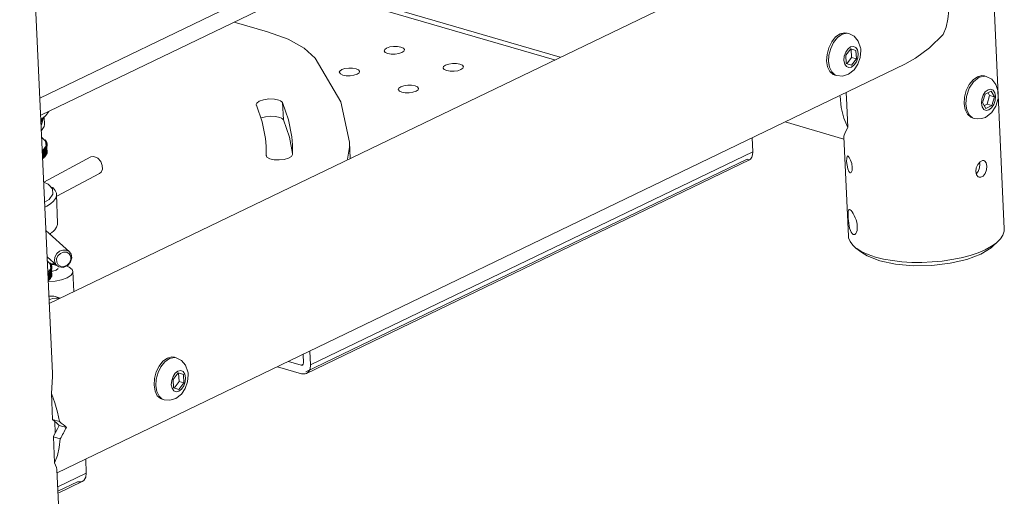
# Model space of a CAD drawing. Header units: millimetres. Extents: x 3925 to 5043, y -86 to 778.
# Tile 149 of 157: x 4901 to 4980, y 424 to 462. Entities that reach past the tile are written whole.
import ezdxf

# ---------------------------------------------------------------- set-up
doc = ezdxf.new("R2010")
doc.units = ezdxf.units.MM
doc.header["$LTSCALE"] = 46.255
doc.layers.add('140-154101-0DXF_CONTINUOUS_LINE', color=7, linetype='CONTINUOUS')

msp = doc.modelspace()

# ---------------------------------------------------------------- linework, layer by layer
at = {"layer": '140-154101-0DXF_CONTINUOUS_LINE', "color": 7, "linetype": 'Continuous', "lineweight": 0}
for p, q in [((4975.3264, 547.7462), (4980.0541, 445.0215)), ((4903.8161, 433.4568), (4901.185, 490.6264)), ((4902.8016, 455.5012), (4947.7666, 477.1674)), ((4947.8303, 475.7824), (4902.8653, 454.1161)), ((4903.5584, 439.0575), (4966.6709, 469.468)), ((4944.4856, 458.7781), (4924.5653, 464.5722)), ((4944.0276, 458.5574), (4924.1073, 464.3515)), ((4921.0433, 460.7985), (4918.3558, 461.5801)), ((4966.6933, 460.343), (4967.0646, 460.6032)), ((4967.2511, 460.7288), (4966.8931, 460.6377)), ((4967.0646, 460.6032), (4967.4637, 460.6834)), ((4967.4562, 460.7018), (4967.2511, 460.7288)), ((4967.6075, 460.6582), (4967.4563, 460.7021)), ((4967.4637, 460.6834), (4967.6075, 460.6582)), ((4966.3704, 459.9351), (4966.6933, 460.343)), ((4967.7496, 459.4517), (4967.3568, 458.9219)), ((4968.1732, 459.3152), (4967.7496, 459.4517)), ((4967.7951, 459.4252), (4967.8258, 458.7588)), ((4968.1732, 459.3152), (4968.2038, 458.6489)), ((4968.2929, 459.3517), (4968.3518, 459.0607)), ((4968.3518, 459.0607), (4968.3221, 458.7287)), ((4968.5643, 459.2934), (4968.515, 458.7329)), ((4965.8579, 458.9991), (4965.8246, 458.4711)), ((4965.8246, 458.4711), (4965.904, 457.9973)), ((4965.9758, 458.4271), (4966.0068, 458.9415)), ((4965.9758, 458.4271), (4966.0518, 457.9643)), ((4967.3875, 458.2555), (4967.3568, 458.9219)), ((4967.3875, 458.2555), (4967.811, 458.119)), ((4967.8258, 458.7588), (4967.4329, 458.2289)), ((4967.811, 458.119), (4968.2038, 458.6489)), ((4967.8258, 458.7588), (4968.2038, 458.6489)), ((4968.515, 458.7329), (4968.3291, 458.2046)), ((4904.1831, 425.4831), (4972.0969, 458.2071)), ((4965.904, 457.9973), (4966.087, 457.6259)), ((4968.3291, 458.2046), (4968.019, 457.7479)), ((4966.63, 457.2974), (4966.4788, 457.3414)), ((4977.8988, 457.2102), (4977.5482, 456.9598)), ((4977.597, 456.8086), (4978.0501, 457.1662)), ((4978.2568, 457.3013), (4977.8988, 457.2102)), ((4978.5157, 457.2513), (4978.0501, 457.1662)), ((4978.4619, 457.2743), (4978.2568, 457.3013)), ((4978.6132, 457.2307), (4978.462, 457.2746)), ((4978.6132, 457.2307), (4978.5157, 457.2513)), ((4967.386, 455.9372), (4967.3874, 455.8977)), ((4978.5238, 455.8214), (4978.9951, 456.0485)), ((4978.7488, 456.1658), (4978.9715, 456.2096)), ((4978.7558, 455.9132), (4978.8793, 455.6949)), ((4979.2573, 455.585), (4978.9951, 456.0485)), ((4979.3852, 456.5815), (4979.5445, 456.1021)), ((4979.5439, 456.1054), (4979.5496, 455.4641)), ((4922.7201, 453.7639), (4922.2418, 455.1312)), ((4922.3055, 453.7461), (4922.2418, 455.1312)), ((4967.417, 455.5033), (4967.526, 453.133)), ((4976.8636, 455.5716), (4976.8303, 455.0436)), ((4976.9804, 455.0283), (4977.0323, 455.6227)), ((4978.5238, 455.8214), (4978.3147, 455.1308)), ((4978.3147, 455.1308), (4978.5769, 454.6672)), ((4978.8793, 455.6949), (4978.6702, 455.0043)), ((4978.8793, 455.6949), (4979.2573, 455.585)), ((4979.0482, 454.8943), (4979.2573, 455.585)), ((4979.5496, 455.4641), (4979.3691, 454.8489)), ((4903.5105, 454.427), (4903.2699, 454.0897)), ((4920.1325, 454.9764), (4920.1351, 454.9188)), ((4920.1338, 454.9765), (4920.1459, 454.9193)), ((4920.1459, 454.9193), (4920.608, 453.5982)), ((4976.8303, 455.0436), (4976.9097, 454.5698)), ((4976.9097, 454.5698), (4977.0927, 454.1984)), ((4977.0611, 454.5253), (4976.9804, 455.0283)), ((4978.6702, 455.0043), (4978.4627, 454.9043)), ((4979.0482, 454.8943), (4978.5769, 454.6672)), ((4978.6702, 455.0043), (4979.0482, 454.8943)), ((4979.0412, 454.7192), (4978.8232, 454.5499)), ((4979.3691, 454.8489), (4979.0247, 454.3204)), ((4903.2275, 454.0445), (4902.8805, 453.787)), ((4903.1533, 453.9615), (4902.8821, 453.7517)), ((4902.9869, 453.8328), (4902.9241, 453.5597)), ((4903.1482, 453.9613), (4903.1701, 453.3925)), ((4903.2699, 454.0897), (4903.2275, 454.0445)), ((4922.3055, 453.7461), (4922.7838, 452.3789)), ((4967.2098, 452.2159), (4962.5038, 453.5847)), ((4967.526, 453.133), (4967.2099, 453.8796)), ((4977.6357, 453.8699), (4977.4845, 453.9139)), ((4903.2532, 452.0527), (4902.9553, 452.3527)), ((4903.2428, 452.1176), (4903.2238, 452.1401)), ((4903.2484, 452.0948), (4903.2733, 452.0777)), ((4903.299, 451.6804), (4903.2532, 452.0527)), ((4903.2734, 452.0777), (4903.2564, 452.1005)), ((4903.275, 452.0546), (4903.3002, 452.0373)), ((4903.3106, 452.0197), (4903.2853, 452.0374)), ((4903.3003, 452.0372), (4903.2854, 452.0603)), ((4903.298, 452.0141), (4903.3233, 451.9964)), ((4903.3322, 451.9786), (4903.3066, 451.9966)), ((4903.3234, 451.9963), (4903.3107, 452.0197)), ((4903.3172, 451.9731), (4903.3427, 451.955)), ((4903.3242, 451.9555), (4903.3172, 451.9731)), ((4903.3499, 451.9371), (4903.3242, 451.9555)), ((4903.3427, 451.955), (4903.3322, 451.9786)), ((4903.3381, 451.914), (4903.3326, 451.9318)), ((4903.3326, 451.9317), (4903.3583, 451.9134)), ((4903.3583, 451.9134), (4903.3499, 451.9371)), ((4922.7838, 452.3789), (4923.0405, 451.0464)), ((4927.5984, 451.9596), (4927.6577, 450.6697)), ((4959.902, 451.1952), (4959.8509, 452.3064)), ((4967.2022, 452.3809), (4967.5673, 444.4468)), ((4902.9959, 451.2807), (4903.0446, 451.311)), ((4903.0201, 451.2239), (4903.0434, 451.1998)), ((4903.0434, 451.1998), (4903.0711, 451.2224)), ((4903.0434, 451.1998), (4903.0634, 450.6813)), ((4903.0446, 451.311), (4903.299, 451.6804)), ((4903.0478, 451.2465), (4903.0677, 451.2635)), ((4903.0711, 451.2224), (4903.0478, 451.2465)), ((4903.0677, 451.2634), (4903.0913, 451.2397)), ((4903.0677, 451.2634), (4903.0892, 450.704)), ((4903.0711, 451.2224), (4903.0911, 450.7039)), ((4903.0913, 451.2397), (4903.1171, 451.2626)), ((4903.0913, 451.2397), (4903.1113, 450.7212)), ((4903.0933, 451.2863), (4903.1118, 451.3036)), ((4903.117, 451.2626), (4903.0933, 451.2864)), ((4903.1117, 451.3035), (4903.1358, 451.2801)), ((4903.1117, 451.3035), (4903.1133, 451.2625)), ((4903.1171, 451.2626), (4903.137, 450.7441)), ((4903.1354, 451.3267), (4903.1524, 451.3442)), ((4903.1594, 451.3033), (4903.1354, 451.3267)), ((4903.1358, 451.2801), (4903.1595, 451.3033)), ((4903.1358, 451.2801), (4903.1557, 450.7616)), ((4903.1523, 451.3441), (4903.1766, 451.321)), ((4903.1523, 451.3441), (4903.1539, 451.3031)), ((4903.1595, 451.3033), (4903.1794, 450.7848)), ((4903.174, 451.3675), (4903.1894, 451.3851)), ((4903.1983, 451.3444), (4903.174, 451.3675)), ((4903.1766, 451.321), (4903.1966, 450.8025)), ((4903.1767, 451.321), (4903.1983, 451.3444)), ((4903.1893, 451.3851), (4903.214, 451.3623)), ((4903.1893, 451.3851), (4903.1909, 451.3442)), ((4903.1983, 451.3444), (4903.2183, 450.826)), ((4903.2089, 451.4087), (4903.2228, 451.4264)), ((4903.2336, 451.3859), (4903.2089, 451.4087)), ((4903.214, 451.3623), (4903.2336, 451.386)), ((4903.214, 451.3623), (4903.2339, 450.8438)), ((4903.2228, 451.4264), (4903.2476, 451.404)), ((4903.2228, 451.4264), (4903.2243, 451.3856)), ((4903.2336, 451.386), (4903.2536, 450.8675)), ((4903.2403, 451.4502), (4903.2526, 451.4681)), ((4903.2651, 451.4278), (4903.2403, 451.4502)), ((4903.2476, 451.404), (4903.2676, 450.8855)), ((4903.2477, 451.404), (4903.2652, 451.4278)), ((4903.2525, 451.468), (4903.2776, 451.4459)), ((4903.2525, 451.468), (4903.2541, 451.4274)), ((4903.2652, 451.4278), (4903.2852, 450.9093)), ((4903.2679, 451.492), (4903.2787, 451.51)), ((4903.2931, 451.4699), (4903.2679, 451.492)), ((4903.2776, 451.4459), (4903.2976, 450.9274)), ((4903.2777, 451.4459), (4903.2931, 451.4699)), ((4903.2786, 451.5099), (4903.3039, 451.4882)), ((4903.2786, 451.5099), (4903.2802, 451.4694)), ((4903.2919, 451.534), (4903.301, 451.5521)), ((4903.3172, 451.5123), (4903.2919, 451.534)), ((4903.2931, 451.4699), (4903.3131, 450.9514)), ((4903.301, 451.552), (4903.3265, 451.5306)), ((4903.301, 451.552), (4903.3026, 451.5117)), ((4903.3039, 451.4882), (4903.3239, 450.9697)), ((4903.304, 451.4882), (4903.3173, 451.5123)), ((4903.3122, 451.5762), (4903.3197, 451.5943)), ((4903.3377, 451.5548), (4903.3122, 451.5762)), ((4903.3173, 451.5123), (4903.3372, 450.9938)), ((4903.3197, 451.5943), (4903.3453, 451.5732)), ((4903.3197, 451.5943), (4903.3212, 451.5542)), ((4903.3265, 451.5306), (4903.3377, 451.5548)), ((4903.3265, 451.5306), (4903.3288, 451.4713)), ((4903.3287, 451.6185), (4903.3346, 451.6367)), ((4903.3543, 451.5975), (4903.3287, 451.6185)), ((4903.3346, 451.6366), (4903.3603, 451.6159)), ((4903.3346, 451.6366), (4903.3361, 451.5968)), ((4903.3377, 451.5548), (4903.3577, 451.0363)), ((4903.3638, 451.8953), (4903.3381, 451.914)), ((4903.3414, 451.6609), (4903.3457, 451.6791)), ((4903.3671, 451.6402), (4903.3414, 451.6609)), ((4903.3443, 451.8901), (4903.3701, 451.8714)), ((4903.3481, 451.8722), (4903.3443, 451.8901)), ((4903.3453, 451.5732), (4903.3543, 451.5975)), ((4903.3453, 451.5732), (4903.3476, 451.5134)), ((4903.3457, 451.6791), (4903.3715, 451.6587)), ((4903.3457, 451.6791), (4903.3472, 451.6394)), ((4903.374, 451.8532), (4903.3481, 451.8722)), ((4903.3503, 451.7033), (4903.353, 451.7215)), ((4903.3762, 451.683), (4903.3504, 451.7034)), ((4903.3522, 451.8482), (4903.378, 451.8292)), ((4903.3544, 451.8302), (4903.3522, 451.8482)), ((4903.353, 451.7215), (4903.3789, 451.7014)), ((4903.353, 451.7215), (4903.3545, 451.6821)), ((4903.3543, 451.5975), (4903.3743, 451.079)), ((4903.3803, 451.8109), (4903.3544, 451.8302)), ((4903.3555, 451.7457), (4903.3565, 451.7639)), ((4903.3814, 451.7257), (4903.3555, 451.7458)), ((4903.3563, 451.8061), (4903.3821, 451.7867)), ((4903.3563, 451.8061), (4903.3577, 451.7674)), ((4903.3568, 451.788), (4903.3563, 451.8061)), ((4903.3565, 451.7638), (4903.3824, 451.7441)), ((4903.3565, 451.7638), (4903.358, 451.7248)), ((4903.3827, 451.7683), (4903.3568, 451.7881)), ((4903.3603, 451.6159), (4903.3672, 451.6402)), ((4903.3603, 451.6159), (4903.3626, 451.5558)), ((4903.3701, 451.8714), (4903.3639, 451.8953)), ((4903.3672, 451.6402), (4903.3688, 451.598)), ((4903.3715, 451.6586), (4903.3762, 451.683)), ((4903.3781, 451.8291), (4903.374, 451.8532)), ((4903.3762, 451.683), (4903.3778, 451.6406)), ((4903.3789, 451.7014), (4903.3814, 451.7257)), ((4903.3822, 451.7867), (4903.3803, 451.8109)), ((4903.3814, 451.7257), (4903.383, 451.6832)), ((4903.3825, 451.7441), (4903.3828, 451.7684)), ((4903.3828, 451.7684), (4903.3844, 451.7258)), ((4920.9148, 451.652), (4920.9179, 450.9124)), ((4923.0408, 450.9842), (4923.0375, 451.7497)), ((4924.4825, 434.1284), (4959.902, 451.1952)), ((4903.0634, 450.6813), (4903.0417, 450.6644)), ((4903.0911, 450.7039), (4903.0634, 450.6813)), ((4903.1113, 450.7212), (4903.0892, 450.704)), ((4903.137, 450.7441), (4903.1113, 450.7212)), ((4906.8709, 450.7794), (4903.1197, 448.7712)), ((4903.1557, 450.7616), (4903.1333, 450.7441)), ((4903.1794, 450.7848), (4903.1557, 450.7616)), ((4903.1966, 450.8025), (4903.1739, 450.7846)), ((4903.2183, 450.826), (4903.1966, 450.8025)), ((4903.2339, 450.8438), (4903.2109, 450.8256)), ((4903.2536, 450.8675), (4903.2339, 450.8438)), ((4903.2676, 450.8855), (4903.2443, 450.8669)), ((4903.2852, 450.9093), (4903.2676, 450.8855)), ((4903.3131, 450.9514), (4903.2976, 450.9274)), ((4903.3372, 450.9938), (4903.3239, 450.9697)), ((4903.3577, 451.0363), (4903.3465, 451.0121)), ((4903.3743, 451.079), (4903.3653, 451.0547)), ((4906.8709, 450.7794), (4907.118, 450.8243)), ((4920.9179, 450.9124), (4920.9185, 450.8995)), ((4920.9523, 450.8363), (4920.9494, 450.9009)), ((4959.4436, 450.6147), (4924.0955, 433.5823)), ((4924.1605, 433.4475), (4959.6551, 450.5505)), ((4959.5528, 450.5483), (4959.4436, 450.6147)), ((4959.7106, 450.6067), (4959.6551, 450.5505)), ((4959.7106, 450.6067), (4959.822, 450.763)), ((4967.454, 450.1262), (4967.4256, 450.4269)), ((4977.9247, 450.1877), (4978.1092, 450.3945)), ((4978.1092, 450.3945), (4978.3087, 450.4907)), ((4978.3087, 450.4907), (4978.4239, 450.4854)), ((4967.8351, 450.2471), (4967.877, 449.9487)), ((4977.8068, 449.429), (4977.9615, 449.6298)), ((4977.9615, 449.6298), (4978.0626, 449.9156)), ((4978.0881, 450.214), (4978.0623, 450.342)), ((4978.0626, 449.9156), (4978.0881, 450.214)), ((4907.5789, 449.457), (4904.1656, 447.6297)), ((4904.1368, 447.7785), (4904.2255, 445.4753)), ((4905.1669, 443.1884), (4903.2896, 444.8972)), ((4903.6153, 444.6008), (4903.6351, 444.6125)), ((4903.6351, 444.6125), (4903.6826, 444.654)), ((4968.6419, 443.127), (4968.1693, 443.4891)), ((4979.1053, 443.6086), (4979.5426, 444.0125)), ((4904.1571, 442.0791), (4903.3871, 442.7801)), ((4904.1492, 442.362), (4904.1423, 442.6151)), ((4905.1669, 443.1884), (4905.305, 442.9937)), ((4905.3551, 442.7098), (4905.2645, 442.3814)), ((4905.305, 442.9937), (4905.3551, 442.7098)), ((4968.6427, 443.1272), (4969.0742, 442.8547)), ((4969.0742, 442.8547), (4970.0767, 442.463)), ((4969.7289, 442.7673), (4969.1473, 442.9635)), ((4969.7289, 442.7673), (4970.3803, 442.6048)), ((4903.6317, 442.218), (4903.4023, 442.4491)), ((4903.4504, 441.5158), (4903.6775, 441.8457)), ((4903.6214, 442.2829), (4903.6023, 442.3054)), ((4903.6775, 441.8457), (4903.6317, 442.218)), ((4903.6519, 442.243), (4903.635, 442.2658)), ((4903.6639, 442.2256), (4903.6388, 442.243)), ((4903.6465, 441.6573), (4903.6572, 441.6753)), ((4903.6536, 442.2199), (4903.6788, 442.2026)), ((4903.6572, 441.6752), (4903.6825, 441.6535)), ((4903.6572, 441.6752), (4903.6588, 441.6347)), ((4903.6892, 442.185), (4903.6638, 442.2027)), ((4903.6788, 442.2025), (4903.664, 442.2256)), ((4903.6705, 441.6993), (4903.6796, 441.7174)), ((4903.6958, 441.6776), (4903.6705, 441.6993)), ((4903.6765, 442.1794), (4903.7019, 442.1617)), ((4903.6796, 441.7173), (4903.7051, 441.6959)), ((4903.6796, 441.7173), (4903.6811, 441.677)), ((4903.6798, 442.1759), (4903.8972, 442.1621)), ((4903.6825, 441.6535), (4903.6958, 441.6776)), ((4903.7107, 442.1439), (4903.6852, 442.1619)), ((4903.7019, 442.1616), (4903.6892, 442.185)), ((4903.6893, 442.2362), (4904.0013, 442.221)), ((4903.6907, 441.7415), (4903.6983, 441.7596)), ((4903.7162, 441.7201), (4903.6907, 441.7415)), ((4903.6957, 442.1384), (4903.7213, 442.1204)), ((4903.7028, 442.1208), (4903.6957, 442.1384)), ((4903.6958, 441.6776), (4903.7158, 441.1591)), ((4903.6982, 441.7596), (4903.7239, 441.7385)), ((4903.6982, 441.7596), (4903.6998, 441.7195)), ((4903.7285, 442.1024), (4903.7028, 442.1208)), ((4903.7051, 441.6959), (4903.7163, 441.7201)), ((4903.7051, 441.6959), (4903.7074, 441.6366)), ((4903.7072, 441.7838), (4903.7131, 441.802)), ((4903.7329, 441.7628), (4903.7072, 441.7839)), ((4903.7213, 442.1203), (4903.7107, 442.1439)), ((4903.7112, 442.0971), (4903.7368, 442.0787)), ((4903.7166, 442.0793), (4903.7112, 442.0971)), ((4903.7131, 441.802), (4903.7389, 441.7812)), ((4903.7131, 441.802), (4903.7147, 441.7621)), ((4903.7163, 441.7201), (4903.7362, 441.2016)), ((4903.7424, 442.0606), (4903.7166, 442.0793)), ((4903.72, 441.8262), (4903.7243, 441.8444)), ((4903.7457, 441.8055), (4903.72, 441.8262)), ((4903.7267, 442.0375), (4903.7228, 442.0555)), ((4903.7229, 442.0554), (4903.7486, 442.0367)), ((4903.7239, 441.7385), (4903.7329, 441.7628)), ((4903.7239, 441.7385), (4903.7262, 441.6787)), ((4903.7242, 441.8444), (4903.7501, 441.824)), ((4903.7242, 441.8444), (4903.7258, 441.8047)), ((4903.7525, 442.0185), (4903.7267, 442.0375)), ((4903.7369, 442.0787), (4903.7285, 442.1024)), ((4903.7289, 441.8687), (4903.7316, 441.8868)), ((4903.7547, 441.8483), (4903.7289, 441.8687)), ((4903.7329, 441.9955), (4903.7307, 442.0136)), ((4903.7307, 442.0135), (4903.7566, 441.9945)), ((4903.7316, 441.8868), (4903.7574, 441.8667)), ((4903.7316, 441.8868), (4903.7331, 441.8474)), ((4903.7588, 441.9762), (4903.7329, 441.9955)), ((4903.7329, 441.7628), (4903.7529, 441.2443)), ((4903.7341, 441.911), (4903.7351, 441.9292)), ((4903.7599, 441.891), (4903.7341, 441.9111)), ((4903.7348, 441.9714), (4903.7607, 441.952)), ((4903.7348, 441.9714), (4903.7363, 441.9327)), ((4903.7354, 441.9534), (4903.7348, 441.9714)), ((4903.7351, 441.9291), (4903.761, 441.9094)), ((4903.7351, 441.9291), (4903.7366, 441.8901)), ((4903.7613, 441.9337), (4903.7354, 441.9534)), ((4903.7389, 441.7812), (4903.7457, 441.8055)), ((4903.7389, 441.7812), (4903.7412, 441.7211)), ((4903.7487, 442.0367), (4903.7424, 442.0606)), ((4903.7457, 441.8055), (4903.7474, 441.7633)), ((4903.7501, 441.824), (4903.7548, 441.8483)), ((4903.7566, 441.9945), (4903.7526, 442.0185)), ((4903.7548, 441.8483), (4903.7564, 441.8059)), ((4903.7575, 441.8667), (4903.76, 441.891)), ((4903.7607, 441.952), (4903.7589, 441.9762)), ((4903.76, 441.891), (4903.7616, 441.8485)), ((4903.761, 441.9094), (4903.7613, 441.9337)), ((4903.7613, 441.9337), (4903.763, 441.8911)), ((4904.1155, 441.7299), (4903.8422, 441.6429)), ((4903.8972, 442.1621), (4904.1442, 442.0909)), ((4904.2737, 441.8514), (4904.1155, 441.7299)), ((4904.2633, 442.1534), (4904.1492, 442.362)), ((4905.0283, 442.0993), (4904.6761, 441.9405)), ((4904.9242, 442.0524), (4905.1542, 441.9589)), ((4905.2645, 442.3814), (4905.0283, 442.0993)), ((4903.4699, 441.405), (4903.4956, 441.4279)), ((4903.4719, 441.4517), (4903.4903, 441.4689)), ((4903.4956, 441.4279), (4903.4719, 441.4517)), ((4903.5156, 440.9094), (4903.4899, 440.8865)), ((4903.4903, 441.4689), (4903.5143, 441.4454)), ((4903.4903, 441.4689), (4903.4919, 441.4278)), ((4903.4956, 441.4279), (4903.5156, 440.9094)), ((4903.5343, 440.9269), (4903.5118, 440.9094)), ((4903.514, 441.492), (4903.5309, 441.5095)), ((4903.538, 441.4686), (4903.514, 441.492)), ((4903.5143, 441.4454), (4903.538, 441.4686)), ((4903.5143, 441.4454), (4903.5343, 440.9269)), ((4903.5309, 441.5094), (4903.5552, 441.4863)), ((4903.5309, 441.5094), (4903.5325, 441.4684)), ((4903.558, 440.9501), (4903.5343, 440.9269)), ((4903.538, 441.4686), (4903.558, 440.9501)), ((4903.5752, 440.9678), (4903.5524, 440.9499)), ((4903.5525, 441.5328), (4903.5679, 441.5504)), ((4903.5769, 441.5097), (4903.5525, 441.5328)), ((4903.5552, 441.4863), (4903.5769, 441.5098)), ((4903.5552, 441.4863), (4903.5752, 440.9678)), ((4903.5679, 441.5504), (4903.5925, 441.5276)), ((4903.5679, 441.5504), (4903.5695, 441.5095)), ((4903.5969, 440.9913), (4903.5752, 440.9678)), ((4903.5769, 441.5098), (4903.5969, 440.9913)), ((4903.5875, 441.574), (4903.6014, 441.5918)), ((4903.6121, 441.5513), (4903.5875, 441.574)), ((4903.6125, 441.0091), (4903.5894, 440.9909)), ((4903.5925, 441.5276), (4903.6122, 441.5513)), ((4903.5925, 441.5276), (4903.6125, 441.0091)), ((4903.6013, 441.5917), (4903.6262, 441.5693)), ((4903.6013, 441.5917), (4903.6029, 441.5509)), ((4903.6122, 441.5513), (4903.6321, 441.0328)), ((4903.6321, 441.0328), (4903.6125, 441.0091)), ((4903.6188, 441.6155), (4903.6311, 441.6334)), ((4903.6437, 441.5931), (4903.6188, 441.6155)), ((4903.6462, 441.0508), (4903.6229, 441.0322)), ((4903.6262, 441.5693), (4903.6438, 441.5931)), ((4903.6262, 441.5693), (4903.6462, 441.0508)), ((4903.6311, 441.6333), (4903.6562, 441.6112)), ((4903.6311, 441.6333), (4903.6327, 441.5927)), ((4903.6438, 441.5931), (4903.6637, 441.0746)), ((4903.6637, 441.0746), (4903.6462, 441.0508)), ((4903.6716, 441.6352), (4903.6465, 441.6573)), ((4903.6562, 441.6112), (4903.6717, 441.6352)), ((4903.6562, 441.6112), (4903.6762, 441.0927)), ((4903.6717, 441.6352), (4903.6916, 441.1167)), ((4903.6916, 441.1167), (4903.6762, 441.0927)), ((4903.6825, 441.6535), (4903.7025, 441.135)), ((4903.7158, 441.1591), (4903.7025, 441.135)), ((4903.7362, 441.2016), (4903.7251, 441.1774)), ((4903.7529, 441.2443), (4903.7439, 441.22)), ((4903.8422, 441.6429), (4903.7729, 441.6354)), ((4905.4388, 441.603), (4905.5126, 439.9991)), ((4904.0222, 440.8402), (4903.4782, 440.8001)), ((4903.5455, 439.3369), (4903.8231, 439.4543)), ((4903.8231, 439.4543), (4904.4006, 439.4633)), ((4904.3481, 439.438), (4904.0226, 439.6021)), ((4904.4382, 439.4814), (4904.0227, 439.6023)), ((4912.8139, 434.3813), (4913.1851, 434.6415)), ((4913.3716, 434.7671), (4913.0137, 434.676)), ((4913.1851, 434.6415), (4913.5842, 434.7217)), ((4913.5767, 434.7402), (4913.3716, 434.7671)), ((4913.728, 434.6965), (4913.5768, 434.7405)), ((4913.5842, 434.7217), (4913.728, 434.6965)), ((4923.9154, 434.2934), (4923.884, 434.9759)), ((4924.4313, 435.2396), (4924.4825, 434.1284)), ((4912.491, 433.9734), (4912.8139, 434.3813)), ((4923.7689, 433.425), (4921.8336, 433.9879)), ((4922.7178, 434.4139), (4923.737, 434.1175)), ((4923.897, 434.1946), (4923.737, 434.1175)), ((4923.737, 434.1175), (4923.8349, 434.1231)), ((4923.8349, 434.1231), (4923.8952, 434.185)), ((4923.8952, 434.185), (4923.9154, 434.2934)), ((4911.9784, 433.0374), (4911.9452, 432.5094)), ((4913.8702, 433.4901), (4913.4774, 432.9602)), ((4914.2937, 433.3536), (4913.8702, 433.4901)), ((4913.9157, 433.4635), (4913.9463, 432.7971)), ((4914.2937, 433.3536), (4914.3244, 432.6872)), ((4914.4135, 433.39), (4914.4723, 433.099)), ((4914.4723, 433.099), (4914.4426, 432.767)), ((4914.6848, 433.3317), (4914.6356, 432.7712)), ((4911.9452, 432.5094), (4912.0245, 432.0356)), ((4912.0964, 432.4654), (4912.1274, 432.9798)), ((4912.0964, 432.4654), (4912.1724, 432.0026)), ((4913.508, 432.2938), (4913.4774, 432.9602)), ((4913.508, 432.2938), (4913.9315, 432.1573)), ((4913.9463, 432.7971), (4913.5535, 432.2673)), ((4913.9315, 432.1573), (4914.3244, 432.6872)), ((4913.9463, 432.7971), (4914.3244, 432.6872)), ((4914.4497, 432.2429), (4914.1396, 431.7863)), ((4914.6356, 432.7712), (4914.4497, 432.2429)), ((4903.8229, 429.7517), (4903.7272, 431.8293)), ((4912.0245, 432.0356), (4912.2076, 431.6643)), ((4912.7505, 431.3358), (4912.5993, 431.3797)), ((4904.2262, 430.3437), (4904.3687, 429.593)), ((4904.3687, 429.593), (4903.8229, 429.7517)), ((4903.8229, 429.7517), (4903.8367, 429.7274)), ((4904.036, 428.6802), (4903.9937, 429.5996)), ((4904.3574, 429.2915), (4904.9245, 429.1265)), ((4903.8866, 428.3667), (4903.8962, 428.4347)), ((4903.8866, 428.3667), (4904.4324, 428.2079)), ((4903.9822, 426.2891), (4903.8866, 428.3667)), ((4904.4324, 428.2079), (4904.3562, 427.5208)), ((4906.5227, 425.4745), (4906.4715, 426.5857)), ((4904.9494, 408.8325), (4904.1704, 425.7598)), ((4904.2343, 424.3719), (4906.5227, 425.4745)), ((4905.8091, 424.7711), (4904.2505, 424.0201)), ((4904.2579, 423.8575), (4906.2007, 424.7936))]:
    msp.add_line(p, q, dxfattribs=at)
for points in [[(4975.1684, 460.59), (4975.3914, 461.1786), (4975.5423, 461.8217), (4975.6186, 462.5088)], [(4921.0433, 460.7985), (4922.686, 460.2064), (4923.9736, 459.4933), (4924.8593, 458.685)], [(4966.8931, 460.6377), (4966.5425, 460.3873), (4966.2351, 460.0046)], [(4967.6075, 460.6582), (4968.0212, 460.445), (4968.3486, 460.065), (4968.5382, 459.5329)], [(4966.2351, 460.0046), (4965.9995, 459.5268), (4965.8579, 458.9991)], [(4966.0068, 458.9415), (4966.1467, 459.4722), (4966.3704, 459.9351)], [(4972.097, 458.2069), (4972.9489, 458.6861), (4974.0594, 459.5154), (4975.1684, 460.59)], [(4930.5771, 459.5049), (4930.42, 459.3924), (4930.3799, 459.2888)], [(4930.3799, 459.2888), (4930.3818, 459.2717), (4930.4649, 459.1592), (4930.6608, 459.0705)], [(4931.7221, 459.5819), (4931.4441, 459.631), (4931.1323, 459.6333), (4930.8293, 459.5897), (4930.5771, 459.5049)], [(4930.6608, 459.0705), (4930.9388, 459.0214), (4931.2506, 459.0191), (4931.5536, 459.0627), (4931.8058, 459.1475)], [(4932.003, 459.3635), (4932.001, 459.3806), (4931.9179, 459.4932), (4931.7221, 459.5819)], [(4931.8058, 459.1475), (4931.9629, 459.2599), (4932.003, 459.3635)], [(4967.2089, 458.51), (4967.2385, 458.842), (4967.35, 459.1621), (4967.5255, 459.4244), (4967.7409, 459.5922), (4967.9621, 459.6374)], [(4967.9621, 459.6374), (4968.1554, 459.5537), (4968.2929, 459.3517)], [(4968.5382, 459.5329), (4968.5502, 459.454), (4968.5589, 459.374), (4968.5643, 459.2934)], [(4924.8593, 458.685), (4926.9092, 455.1832), (4927.5983, 451.9596)], [(4936.4476, 458.2074), (4936.1697, 458.2565), (4935.8578, 458.2588), (4935.5548, 458.2152), (4935.3027, 458.1304)], [(4967.4053, 458.017), (4967.2677, 458.2191), (4967.2089, 458.51)], [(4968.3221, 458.7287), (4968.2106, 458.4086), (4968.0352, 458.1463)], [(4926.9851, 457.7741), (4926.828, 457.6617), (4926.7879, 457.5581)], [(4926.7879, 457.5581), (4926.7899, 457.541), (4926.873, 457.4284), (4927.0688, 457.3397)], [(4928.1301, 457.8511), (4927.8521, 457.9002), (4927.5403, 457.9025), (4927.2373, 457.8589), (4926.9851, 457.7741)], [(4928.411, 457.6328), (4928.4091, 457.6499), (4928.326, 457.7624), (4928.1301, 457.8511)], [(4928.2138, 457.4167), (4928.3709, 457.5292), (4928.411, 457.6328)], [(4935.3027, 458.1304), (4935.1456, 458.018), (4935.1055, 457.9144)], [(4935.1055, 457.9144), (4935.1074, 457.8973), (4935.1905, 457.7847), (4935.3864, 457.696)], [(4935.3864, 457.696), (4935.6643, 457.6469), (4935.9762, 457.6446), (4936.2792, 457.6882), (4936.5313, 457.773)], [(4936.7286, 457.9891), (4936.7266, 458.0062), (4936.6435, 458.1187), (4936.4476, 458.2074)], [(4936.5313, 457.773), (4936.6884, 457.8855), (4936.7286, 457.9891)], [(4966.0518, 457.9643), (4966.2334, 457.5884), (4966.4891, 457.3565), (4966.63, 457.2974)], [(4966.087, 457.6259), (4966.3554, 457.391), (4966.4789, 457.3417)], [(4968.019, 457.7479), (4967.5744, 457.4009), (4967.0987, 457.256), (4966.63, 457.2974)], [(4968.0352, 458.1463), (4967.8197, 457.9785), (4967.5985, 457.9333), (4967.4053, 458.017)], [(4927.0688, 457.3397), (4927.3468, 457.2906), (4927.6586, 457.2883), (4927.9616, 457.332), (4928.2138, 457.4167)], [(4977.5482, 456.9598), (4977.2408, 456.5771), (4977.0052, 456.0993), (4976.8636, 455.5716)], [(4977.0323, 455.6227), (4977.2512, 456.2777), (4977.597, 456.8086)], [(4978.6132, 457.2307), (4979.044, 457.0039), (4979.3852, 456.5815)], [(4931.7107, 456.3996), (4931.5536, 456.2872), (4931.5135, 456.1836)], [(4931.5135, 456.1836), (4931.5155, 456.1665), (4931.5986, 456.0539), (4931.7944, 455.9652)], [(4932.8557, 456.4766), (4932.5777, 456.5257), (4932.2659, 456.5281), (4931.9629, 456.4844), (4931.7107, 456.3996)], [(4931.7944, 455.9652), (4932.0724, 455.9161), (4932.3842, 455.9138), (4932.6872, 455.9575), (4932.9394, 456.0422)], [(4933.1366, 456.2583), (4933.1346, 456.2754), (4933.0515, 456.3879), (4932.8557, 456.4766)], [(4932.9394, 456.0422), (4933.0965, 456.1547), (4933.1366, 456.2583)], [(4967.3874, 455.8977), (4967.3948, 455.7649), (4967.4046, 455.6334), (4967.417, 455.5033)], [(4978.8232, 454.5499), (4978.6005, 454.5062), (4978.4082, 454.5919), (4978.2732, 454.792), (4978.2147, 455.0794), (4978.243, 455.4088), (4978.3533, 455.7296), (4978.5308, 455.9965), (4978.7488, 456.1658)], [(4978.9715, 456.2096), (4979.1639, 456.1238), (4979.2988, 455.9237), (4979.3573, 455.6364)], [(4921.9551, 455.338), (4921.5826, 455.4181), (4921.1448, 455.4286), (4920.7173, 455.3691), (4920.3723, 455.2499), (4920.1692, 455.0911), (4920.1338, 454.9765)], [(4922.2418, 455.1312), (4922.1859, 455.2087), (4922.089, 455.2785), (4921.9551, 455.338)], [(4967.2099, 453.8796), (4966.9984, 454.7304), (4966.8976, 455.6617)], [(4979.3573, 455.6364), (4979.329, 455.307), (4979.2187, 454.9861), (4979.0412, 454.7192)], [(4977.6357, 453.8699), (4977.5187, 453.9163), (4977.2574, 454.1368), (4977.0611, 454.5253)], [(4979.025, 454.3208), (4978.9844, 454.2776), (4978.5414, 453.9541)], [(4903.0744, 453.9004), (4903.0236, 453.6365), (4902.9253, 453.3565)], [(4920.5178, 453.9021), (4920.8686, 454.0024), (4921.2728, 454.0465), (4921.6747, 454.0297), (4922.0189, 453.9529)], [(4920.608, 453.5982), (4920.8657, 452.261), (4920.9148, 451.652)], [(4922.0189, 453.9529), (4922.1527, 453.8935), (4922.2496, 453.8236), (4922.3055, 453.7461)], [(4923.0375, 451.7497), (4922.9867, 452.38), (4922.7201, 453.7639)], [(4977.0927, 454.1984), (4977.3612, 453.9636), (4977.4846, 453.9142)], [(4978.5414, 453.9541), (4978.2367, 453.8494), (4977.9317, 453.8225), (4977.6357, 453.8699)], [(4902.921, 452.9071), (4903.1403, 453.2098), (4903.1701, 453.3925)], [(4967.526, 453.133), (4967.302, 452.7485), (4967.2035, 452.4346), (4967.2024, 452.3808)], [(4927.5983, 451.9596), (4927.6086, 451.5533), (4927.4392, 450.6148)], [(4959.822, 450.763), (4959.8873, 450.9638), (4959.902, 451.1952)], [(4907.5789, 449.457), (4907.7132, 449.574), (4907.8089, 449.8077), (4907.8012, 450.1007), (4907.6715, 450.4267), (4907.4314, 450.6931), (4907.118, 450.8243)], [(4920.9185, 450.8995), (4920.9938, 450.7588), (4921.2182, 450.6355), (4921.5557, 450.5596), (4921.9601, 450.5418), (4922.367, 450.5858), (4922.7144, 450.6844), (4922.9524, 450.8243), (4923.0408, 450.9842)], [(4959.6551, 450.5505), (4959.6459, 450.5465), (4959.5528, 450.5483)], [(4967.4256, 450.4269), (4967.4286, 450.6777), (4967.4658, 450.8294), (4967.5046, 450.8602)], [(4967.5046, 450.8602), (4967.5387, 450.854), (4967.639, 450.7478), (4967.7472, 450.5315), (4967.8351, 450.2471)], [(4978.4239, 450.4854), (4978.4847, 450.4578), (4978.6073, 450.3007), (4978.6591, 450.0479)], [(4967.738, 449.5051), (4967.6959, 449.5099), (4967.5956, 449.6162), (4967.5116, 449.8366), (4967.454, 450.1262)], [(4967.877, 449.9487), (4967.8605, 449.6956), (4967.793, 449.5387), (4967.738, 449.5051)], [(4977.7611, 449.6152), (4977.7984, 449.9107), (4977.9247, 450.1877)], [(4978.0399, 449.1651), (4977.9707, 449.1952), (4977.8239, 449.3593), (4977.7611, 449.6152)], [(4978.6591, 450.0479), (4978.6327, 449.7492), (4978.5305, 449.4652), (4978.3656, 449.2527), (4978.1661, 449.1566), (4978.0399, 449.1651)], [(4903.1111, 448.7753), (4903.4583, 448.6098), (4903.5325, 448.5556)], [(4903.5325, 448.5556), (4903.8194, 448.2253), (4903.8492, 447.8028)], [(4904.0304, 448.0979), (4903.8568, 448.2992), (4903.7667, 448.3747)], [(4904.1368, 447.7785), (4904.1221, 447.8868), (4904.0304, 448.0979)], [(4903.8492, 447.8028), (4903.5409, 447.3866), (4903.1849, 447.1727)], [(4903.2033, 446.7723), (4903.3548, 446.8426), (4903.6634, 447.034), (4903.8984, 447.2385), (4904.0555, 447.4523), (4904.1305, 447.6697), (4904.1368, 447.7785)], [(4967.5403, 446.0104), (4967.5358, 446.1582), (4967.5371, 446.2933), (4967.546, 446.4091), (4967.565, 446.5002), (4967.5974, 446.5592), (4967.6161, 446.5727)], [(4967.6161, 446.5727), (4967.6452, 446.5786), (4967.7087, 446.5549), (4967.7847, 446.489), (4967.8692, 446.3854), (4967.956, 446.2515), (4968.0404, 446.0931), (4968.1167, 445.9193), (4968.1815, 445.7356)], [(4967.6653, 445.0837), (4967.6213, 445.2799), (4967.5889, 445.478), (4967.5659, 445.6691), (4967.5501, 445.8487), (4967.5403, 446.0104)], [(4968.1815, 445.7356), (4968.2312, 445.5507), (4968.2644, 445.3695), (4968.2804, 445.1986)], [(4903.5858, 444.6277), (4903.752, 444.7308), (4903.9023, 444.8523)], [(4903.9023, 444.8523), (4903.987, 444.9353), (4904.1441, 445.1491), (4904.2192, 445.3665), (4904.2255, 445.4753)], [(4967.8689, 444.6431), (4967.7909, 444.7528), (4967.7221, 444.9032), (4967.6653, 445.0837)], [(4968.2804, 445.1986), (4968.2796, 445.0375), (4968.2613, 444.8893), (4968.2256, 444.7613), (4968.1737, 444.6598), (4968.1082, 444.5922), (4968.0848, 444.5785)], [(4979.5426, 444.0125), (4979.7367, 444.2147), (4979.9431, 444.5253), (4980.0444, 444.8395), (4980.0541, 445.0215)], [(4968.1693, 443.4891), (4967.9135, 443.7175), (4967.6961, 444.0097), (4967.5832, 444.314), (4967.5673, 444.4468)], [(4968.0848, 444.5785), (4968.0325, 444.564), (4967.9511, 444.5801), (4967.8689, 444.6431)], [(4904.6479, 443.327), (4904.3791, 443.2254), (4904.1622, 443.0393), (4904.009, 442.7682), (4903.9708, 442.4688), (4904.074, 442.1742), (4904.1571, 442.0791)], [(4904.6479, 443.327), (4904.9189, 443.3193), (4905.1419, 443.2098), (4905.1669, 443.1884)], [(4969.1473, 442.9635), (4968.6458, 443.1897), (4968.2316, 443.4428), (4968.1693, 443.4891)], [(4970.0767, 442.463), (4971.3334, 442.1969), (4972.7601, 442.0729), (4974.2547, 442.0991), (4975.7115, 442.2713), (4977.0475, 442.5791), (4978.1647, 443.0008), (4978.9892, 443.5078), (4979.105, 443.6086)], [(4970.3803, 442.6048), (4971.0898, 442.4788), (4971.8472, 442.3911), (4972.637, 442.3437), (4973.447, 442.337), (4974.2626, 442.3713), (4975.0714, 442.446), (4975.8583, 442.5597), (4976.6107, 442.7107), (4977.3149, 442.8963), (4977.959, 443.1131), (4978.5328, 443.358)], [(4978.5328, 443.358), (4979.0254, 443.6261), (4979.4293, 443.9136), (4979.5426, 444.0125)], [(4904.1423, 442.6151), (4904.2451, 442.8642), (4904.4419, 443.0631), (4904.6978, 443.1682)], [(4904.6978, 443.1682), (4904.9533, 443.1535), (4905.1551, 443.0283)], [(4905.2761, 442.5625), (4905.1722, 442.3141), (4904.9759, 442.117), (4904.7213, 442.0128)], [(4905.1551, 443.0283), (4905.2698, 442.8192), (4905.2761, 442.5625)], [(4904.1571, 442.0791), (4904.3199, 441.976), (4904.6761, 441.9405)], [(4904.7213, 442.0128), (4904.4668, 442.0271), (4904.2633, 442.1534)], [(4905.1542, 441.9589), (4905.3815, 441.7644), (4905.4388, 441.603)], [(4904.9835, 441.1044), (4904.5456, 440.945), (4904.0222, 440.8402)], [(4905.4388, 441.603), (4905.4348, 441.5415), (4905.2979, 441.3122), (4904.9835, 441.1044)], [(4904.0226, 439.6021), (4903.9133, 439.6294), (4903.5323, 439.6235)], [(4913.0137, 434.676), (4912.6631, 434.4257), (4912.3557, 434.043)], [(4913.728, 434.6965), (4914.1417, 434.4834), (4914.4692, 434.1034), (4914.6588, 433.5712)], [(4912.3557, 434.043), (4912.12, 433.5651), (4911.9784, 433.0374)], [(4912.1274, 432.9798), (4912.2673, 433.5106), (4912.491, 433.9734)], [(4924.4825, 434.1284), (4924.4404, 433.7894), (4924.2911, 433.5399), (4924.1604, 433.4477)], [(4903.7272, 431.8293), (4903.8236, 433.1907), (4903.8159, 433.4568)], [(4913.3294, 432.5483), (4913.3591, 432.8804), (4913.4706, 433.2004), (4913.646, 433.4628), (4913.8615, 433.6305), (4914.0827, 433.6757)], [(4914.0827, 433.6757), (4914.2759, 433.592), (4914.4135, 433.39)], [(4914.6588, 433.5712), (4914.6708, 433.4923), (4914.6794, 433.4123), (4914.6848, 433.3317)], [(4924.1604, 433.4477), (4924.0572, 433.4116), (4923.7689, 433.425)], [(4913.5258, 432.0553), (4913.3882, 432.2574), (4913.3294, 432.5483)], [(4914.4426, 432.767), (4914.3312, 432.447), (4914.1557, 432.1846)], [(4903.7272, 431.8293), (4904.0113, 431.0932), (4904.2262, 430.3437)], [(4912.1724, 432.0026), (4912.354, 431.6268), (4912.6097, 431.3949), (4912.7505, 431.3358)], [(4912.2076, 431.6643), (4912.476, 431.4294), (4912.5994, 431.3801)], [(4914.1396, 431.7863), (4913.6949, 431.4393), (4913.2193, 431.2943), (4912.7505, 431.3358)], [(4914.1557, 432.1846), (4913.9403, 432.0169), (4913.719, 431.9717), (4913.5258, 432.0553)], [(4903.8962, 428.4347), (4904.0573, 428.7176), (4904.2111, 429.0033), (4904.3574, 429.2915)], [(4904.3562, 427.5208), (4904.2053, 426.8778), (4903.9822, 426.2891)], [(4904.1706, 425.7599), (4904.1452, 425.9157), (4903.9822, 426.2891)], [(4906.2005, 424.7938), (4906.3313, 424.886), (4906.4806, 425.1355), (4906.5227, 425.4745)], [(4905.8091, 424.7711), (4906.0974, 424.7577), (4906.2005, 424.7938)]]:
    msp.add_lwpolyline(points, dxfattribs=at)
for major_axis, ratio, start_param, end_param in [((5.6033, -3.3427), 0.218328, 7.156442, 7.2840608), ((6.3673, -3.7986), 0.218328, 0.8732566, 0.9935465), ((4.4518, 7.4623), 0.5537543, -1.5478181, -1.4275282)]:
    msp.add_ellipse((4900.1989, 430.501), major_axis=major_axis, ratio=ratio, start_param=start_param, end_param=end_param, dxfattribs=at)

doc.saveas('drawing.dxf')
